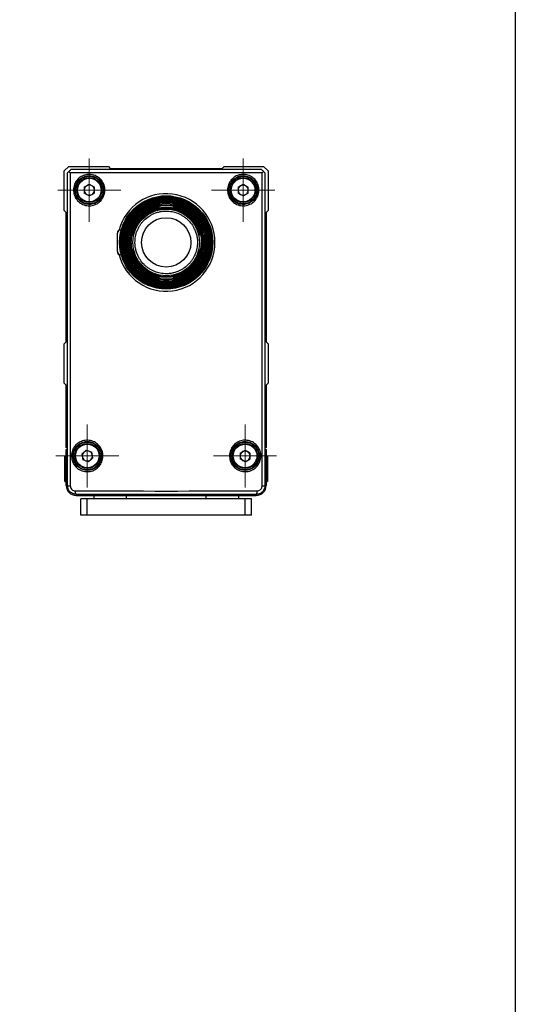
# Model space of a CAD drawing. Header units: inches. Extents: x 0 to 5655, y -2263 to 1330.
# Tile 148 of 239: x 3454 to 3529, y 150 to 299. Entities that reach past the tile are written whole.
import ezdxf

# ---------------------------------------------------------------- set-up
doc = ezdxf.new("R2010")
doc.units = ezdxf.units.IN
doc.header["$MEASUREMENT"] = 0
for name, pattern in [('AM_ISO08W050x2', [9, 6, -0.75, 1.5, -0.75]), ('CENTER', [2, 1.25, -0.25, 0.25, -0.25]), ('SLD-實線', [0])]:
    doc.linetypes.add(name, pattern=pattern)
doc.layers.add('AM_7', color=4, linetype='CENTER', lineweight=15)

# ---------------------------------------------------------------- blocks, each defined once
blk = doc.blocks.new('108度接頭-側視')
at = {"linetype": 'Continuous', "lineweight": 25}
for p, q in [((-1.09, 5.69), (-1.09, 5.68)), ((-1.09, 5.32), (-1.09, 5.31)), ((1.09, 5.68), (1.09, 5.69)), ((1.09, 5.31), (1.09, 5.32)), ((-6.92, 1.9), (-6.83, 1.9)), ((-5.29, 2.02), (-5.19, 1.98)), ((-4.9, 2.03), (-4.79, 1.98)), ((4.9, 2.03), (4.79, 1.98)), ((5.29, 2.02), (5.18, 1.98)), ((-7.42, -1.4), (-7.42, 1.4)), ((-5.73, 0), (-5.86, 0)), ((-5.5, 1.09), (-5.5, 1.09)), ((-5.36, 0), (-5.49, 0)), ((-5.12, 1.09), (-5.13, 1.09)), ((5.13, 1.09), (5.12, 1.09)), ((5.36, 0), (5.49, 0)), ((5.5, 1.09), (5.5, 1.09)), ((5.86, 0), (5.73, 0)), ((-5.5, -1.09), (-5.5, -1.09)), ((-5.13, -1.09), (-5.12, -1.09)), ((5.12, -1.09), (5.13, -1.09)), ((5.5, -1.09), (5.5, -1.09)), ((-6.83, -1.9), (-6.92, -1.9)), ((-5.29, -2.02), (-5.18, -1.98)), ((-4.9, -2.03), (-4.79, -1.98)), ((4.79, -1.98), (4.9, -2.03)), ((5.18, -1.98), (5.29, -2.02)), ((-1.09, -5.31), (-1.09, -5.32)), ((-1.09, -5.68), (-1.09, -5.69)), ((1.09, -5.32), (1.09, -5.31)), ((1.09, -5.69), (1.09, -5.68))]:
    blk.add_line(p, q, dxfattribs=at)
at = {"linetype": 'Continuous', "lineweight": 25, "flags": 128}
for points in [[(-5.38, 1.24), (-5.34, 1.25), (-5.31, 1.25)], [(5.38, -1.24), (5.34, -1.25), (5.31, -1.25)]]:
    blk.add_lwpolyline(points, dxfattribs=at)
at = {"linetype": 'Continuous', "lineweight": 25}
for radius in [7.09, 7, 6.9, 6.81, 6.72, 6.63, 6.54, 6.45, 6.35, 6.26, 6.17, 6.08, 5.91, 5.06, 3.75]:
    blk.add_circle((0, 0), radius, dxfattribs=at)
for centre, radius, start, end in [((0, 0), 7.41, 0, 165.124), ((0, 0), 5.67, 20.8997, 159.1003), ((0, 0), 5.55, 21.3757, 158.6243), ((0, 0), 5.55, 21.3757, 158.6243), ((0, 0), 5.3, 22.4827, 157.5173), ((0, 0), 5.18, 23.0368, 156.9632), ((0, 0), 5.18, 23.0368, 156.9632), ((-0.47, 5.94), 1.59, 196.1217, 200.5098), ((-0.48, 5.59), 1.6, 197.6116, 201.9612), ((-1.05, 5.5), 0.2, 100.7479, 157.9623), ((-1.05, 5.12), 0.2, 101.5139, 158.3609), ((-1.05, 5.49), 0.2, 100.7682, 155.4127), ((-1.05, 5.11), 0.2, 101.5371, 155.7246), ((1.05, 5.5), 0.2, 46.6593, 79.2352), ((1.05, 5.49), 0.2, 52.5292, 79.2126), ((1.05, 5.12), 0.2, 45.7614, 78.4694), ((1.05, 5.11), 0.2, 51.7191, 78.4439), ((0.5, 5.93), 1.57, 339.5264, 343.8875), ((0.5, 5.58), 1.58, 338.0745, 342.3974), ((-6.92, 1.4), 0.5, 90, 180), ((0, 0), 7.42, 194.8665, 0), ((-5.31, 1.05), 0.2, 138.3629, 168.8611), ((-5.3, 1.05), 0.2, 142.0913, 168.8453), ((-5.3, 1.05), 0.199, 90.0016, 110.8228), ((-4.93, 1.05), 0.2, 137.5532, 168.0387), ((-4.93, 1.05), 0.2, 141.2791, 168.021), ((4.93, 1.05), 0.2, 11.9601, 65.8112), ((4.93, 1.05), 0.2, 11.9445, 67.5988), ((5.3, 1.05), 0.2, 11.1356, 65.4358), ((5.31, 1.05), 0.2, 11.1219, 67.2012), ((-6.92, -1.4), 0.5, 180, 270), ((-5.3, -1.05), 0.2, 191.1355, 245.4883), ((-5.31, -1.05), 0.2, 191.1219, 247.2012), ((-4.93, -1.05), 0.2, 191.9445, 247.5988), ((-4.93, -1.05), 0.2, 191.9601, 245.8112), ((4.93, -1.05), 0.2, 321.2791, 348.021), ((4.93, -1.05), 0.2, 317.5532, 348.0387), ((5.3, -1.05), 0.199, 270.0016, 290.4166), ((5.3, -1.05), 0.2, 322.0913, 348.8453), ((5.31, -1.05), 0.2, 318.3629, 348.8611), ((0, 0), 5.67, 200.8997, 339.1003), ((0, 0), 5.55, 201.3757, 338.6243), ((0, 0), 5.55, 201.3757, 338.6243), ((0, 0), 5.3, 202.4827, 337.5173), ((0, 0), 5.18, 203.0368, 336.9632), ((0, 0), 5.18, 203.0368, 336.9632), ((-0.5, -5.58), 1.58, 158.0745, 162.3974), ((-0.5, -5.93), 1.57, 159.5264, 163.8875), ((-1.05, -5.12), 0.2, 225.7614, 258.4694), ((-1.05, -5.5), 0.2, 226.6593, 259.2352), ((-1.05, -5.11), 0.2, 231.7191, 258.4439), ((-1.05, -5.49), 0.2, 232.5292, 259.2126), ((1.05, -5.11), 0.2, 281.5372, 335.5452), ((1.05, -5.12), 0.2, 281.5139, 338.3609), ((1.05, -5.49), 0.2, 280.7683, 335.1961), ((1.05, -5.5), 0.2, 280.7479, 337.9623), ((0.48, -5.59), 1.6, 17.6116, 21.9612), ((0.47, -5.94), 1.59, 16.1217, 20.5098)]:
    blk.add_arc(centre, radius, start, end, dxfattribs=at)
for points, knots in [([(-5.86, 0), (-5.84, 0.29), (-5.82, 0.88), (-5.65, 1.6), (-5.45, 2.16), (-5.27, 2.57), (-5.05, 2.97), (-4.74, 3.46), (-4.29, 4.01), (-3.66, 4.6), (-2.89, 5.13), (-2.3, 5.37), (-2, 5.5)], [0, 0, 0, 0, 0.1218445, 0.2457066, 0.3084396, 0.371677, 0.4354186, 0.4996639, 0.6121704, 0.7330676, 0.8623472, 1, 1, 1, 1]), ([(-2, 5.37), (-2.29, 5.24), (-2.86, 5), (-3.49, 4.56), (-3.93, 4.18), (-4.22, 3.88), (-4.48, 3.58), (-4.81, 3.13), (-5.17, 2.51), (-5.49, 1.69), (-5.69, 0.85), (-5.71, 0.28), (-5.73, 0)], [0, 0, 0, 0, 0.137437, 0.266712, 0.328332, 0.387909, 0.445443, 0.500935, 0.628661, 0.754411, 0.878189, 1, 1, 1, 1]), ([(-5.49, 0), (-5.48, 0.27), (-5.45, 0.81), (-5.3, 1.47), (-5.12, 1.99), (-4.96, 2.37), (-4.76, 2.74), (-4.48, 3.18), (-4.08, 3.7), (-3.5, 4.25), (-2.81, 4.75), (-2.28, 4.98), (-2, 5.1)], [0, 0, 0, 0, 0.12207, 0.24609, 0.308875, 0.372147, 0.435907, 0.500154, 0.613267, 0.734284, 0.863198, 1, 1, 1, 1]), ([(-2.01, 4.98), (-2.28, 4.85), (-2.81, 4.61), (-3.5, 4.09), (-4.1, 3.49), (-4.57, 2.84), (-4.94, 2.14), (-5.18, 1.43), (-5.33, 0.71), (-5.35, 0.23), (-5.36, 0)], [0, 0, 0, 0, 0.139909, 0.27555, 0.406928, 0.534046, 0.656909, 0.77552, 0.889883, 1, 1, 1, 1]), ([(-4.76, 0), (-4.74, 0.3), (-4.71, 0.9), (-4.49, 1.63), (-4.23, 2.19), (-3.99, 2.61), (-3.7, 3.01), (-3.26, 3.49), (-2.75, 3.91), (-2.19, 4.23), (-1.72, 4.45), (-1.19, 4.62), (-0.6, 4.74), (0.1, 4.78), (0.9, 4.71), (1.63, 4.49), (2.19, 4.23), (2.61, 3.99), (3.01, 3.7), (3.49, 3.26), (3.91, 2.75), (4.23, 2.19), (4.45, 1.72), (4.62, 1.19), (4.74, 0.6), (4.75, 0.2), (4.76, 0)], [0, 0, 0, 0, 0.059972, 0.119927, 0.152119, 0.184276, 0.217153, 0.249995, 0.315625, 0.347818, 0.379975, 0.420106, 0.459901, 0.5, 0.559981, 0.619927, 0.652119, 0.684276, 0.717153, 0.749995, 0.815625, 0.847818, 0.879975, 0.920098, 0.959893, 1, 1, 1, 1]), ([(-1.09, 5.31), (-1.09, 5.3), (-1.1, 5.29), (-1.16, 5.27), (-1.25, 5.24), (-1.41, 5.19), (-1.66, 5.11), (-1.89, 5.02), (-2.01, 4.98)], [0, 0, 0, 0, 0.125179, 0.250926, 0.375331, 0.501218, 0.750409, 1, 1, 1, 1]), ([(-2, 5.5), (-1.89, 5.54), (-1.66, 5.61), (-1.4, 5.67), (-1.24, 5.69), (-1.16, 5.7), (-1.1, 5.7), (-1.09, 5.7), (-1.09, 5.69)], [0, 0, 0, 0, 0.250195, 0.499281, 0.624871, 0.749499, 0.874886, 1, 1, 1, 1]), ([(-1.09, 5.68), (-1.09, 5.68), (-1.1, 5.67), (-1.18, 5.64), (-1.35, 5.59), (-1.66, 5.49), (-1.89, 5.41), (-2, 5.37)], [0, 0, 0, 0, 0.125367, 0.251256, 0.500577, 0.750103, 1, 1, 1, 1]), ([(-2, 5.1), (-1.89, 5.15), (-1.66, 5.23), (-1.41, 5.29), (-1.25, 5.32), (-1.16, 5.33), (-1.1, 5.33), (-1.09, 5.32), (-1.09, 5.32)], [0, 0, 0, 0, 0.250208, 0.499305, 0.624944, 0.749507, 0.874905, 1, 1, 1, 1]), ([(1.09, 5.69), (1.09, 5.7), (1.1, 5.7), (1.16, 5.7), (1.24, 5.69), (1.4, 5.67), (1.66, 5.61), (1.89, 5.54), (2, 5.5)], [0, 0, 0, 0, 0.12538, 0.251104, 0.375672, 0.501341, 0.75042, 1, 1, 1, 1]), ([(2, 5.37), (1.89, 5.41), (1.66, 5.49), (1.35, 5.59), (1.18, 5.64), (1.1, 5.67), (1.09, 5.68), (1.09, 5.68)], [0, 0, 0, 0, 0.250528, 0.499998, 0.749264, 0.874856, 1, 1, 1, 1]), ([(1.09, 5.32), (1.09, 5.32), (1.1, 5.33), (1.16, 5.33), (1.25, 5.32), (1.41, 5.29), (1.66, 5.23), (1.89, 5.15), (2, 5.1)], [0, 0, 0, 0, 0.125365, 0.2511032, 0.3756163, 0.5013437, 0.7504043, 1, 1, 1, 1]), ([(2.01, 4.98), (1.89, 5.02), (1.66, 5.11), (1.41, 5.19), (1.25, 5.24), (1.16, 5.27), (1.1, 5.29), (1.09, 5.3), (1.09, 5.31)], [0, 0, 0, 0, 0.250236, 0.499395, 0.625166, 0.749599, 0.875047, 1, 1, 1, 1]), ([(2, 5.5), (2.3, 5.37), (2.89, 5.13), (3.54, 4.68), (3.99, 4.29), (4.29, 3.99), (4.56, 3.68), (4.91, 3.22), (5.28, 2.58), (5.61, 1.74), (5.82, 0.88), (5.84, 0.29), (5.86, 0)], [0, 0, 0, 0, 0.137821, 0.267257, 0.328871, 0.388381, 0.445786, 0.501086, 0.628823, 0.754556, 0.878283, 1, 1, 1, 1]), ([(5.73, 0), (5.71, 0.28), (5.69, 0.85), (5.52, 1.55), (5.33, 2.1), (5.16, 2.5), (4.95, 2.89), (4.65, 3.37), (4.22, 3.91), (3.6, 4.48), (2.86, 5), (2.29, 5.25), (2, 5.37)], [0, 0, 0, 0, 0.121943, 0.245861, 0.308608, 0.371852, 0.435593, 0.499831, 0.612655, 0.733623, 0.862737, 1, 1, 1, 1]), ([(2, 5.1), (2.28, 4.98), (2.81, 4.74), (3.4, 4.32), (3.81, 3.96), (4.08, 3.68), (4.32, 3.39), (4.63, 2.96), (4.97, 2.37), (5.27, 1.6), (5.45, 0.81), (5.48, 0.27), (5.49, 0)], [0, 0, 0, 0, 0.136968, 0.266046, 0.327666, 0.387306, 0.444966, 0.500645, 0.628378, 0.754184, 0.878058, 1, 1, 1, 1]), ([(2.01, 4.98), (2.28, 4.85), (2.81, 4.61), (3.5, 4.09), (4.1, 3.49), (4.57, 2.84), (4.94, 2.14), (5.18, 1.43), (5.33, 0.71), (5.35, 0.23), (5.36, 0)], [0, 0, 0, 0, 0.139909, 0.27555, 0.406928, 0.534046, 0.656909, 0.77552, 0.889883, 1, 1, 1, 1]), ([(-7.16, 1.9), (-7.2, 1.88), (-7.27, 1.83), (-7.35, 1.72), (-7.41, 1.6), (-7.41, 1.51), (-7.42, 1.47)], [0, 0, 0, 0, 0.245503, 0.499783, 0.754179, 1, 1, 1, 1]), ([(-7.15, 1.9), (-7.16, 1.9), (-7.18, 1.9), (-7.09, 1.9), (-6.96, 1.9), (-6.92, 1.9)], [0, 0, 0, 0, 0.111985, 0.656426, 1, 1, 1, 1]), ([(-5.5, 1.09), (-5.51, 1.09), (-5.51, 1.1), (-5.51, 1.16), (-5.5, 1.25), (-5.48, 1.41), (-5.42, 1.68), (-5.33, 1.91), (-5.29, 2.02)], [0, 0, 0, 0, 0.125377, 0.251122, 0.375644, 0.501354, 0.750401, 1, 1, 1, 1]), ([(-5.17, 2.02), (-5.21, 1.91), (-5.3, 1.67), (-5.38, 1.41), (-5.43, 1.25), (-5.46, 1.16), (-5.48, 1.1), (-5.49, 1.09), (-5.5, 1.09)], [0, 0, 0, 0, 0.250209, 0.499357, 0.625115, 0.74957, 0.875027, 1, 1, 1, 1]), ([(-5.13, 1.09), (-5.13, 1.1), (-5.14, 1.1), (-5.14, 1.16), (-5.12, 1.26), (-5.09, 1.42), (-5.03, 1.68), (-4.94, 1.91), (-4.9, 2.03)], [0, 0, 0, 0, 0.12536, 0.251122, 0.37558, 0.501357, 0.750384, 1, 1, 1, 1]), ([(-4.77, 2.03), (-4.82, 1.91), (-4.91, 1.68), (-5, 1.42), (-5.05, 1.26), (-5.08, 1.16), (-5.11, 1.1), (-5.12, 1.1), (-5.12, 1.09)], [0, 0, 0, 0, 0.25023, 0.499393, 0.625218, 0.749587, 0.875063, 1, 1, 1, 1]), ([(5.12, 1.09), (5.12, 1.1), (5.11, 1.1), (5.08, 1.16), (5.05, 1.26), (5, 1.42), (4.91, 1.68), (4.82, 1.91), (4.77, 2.03)], [0, 0, 0, 0, 0.125179, 0.250972, 0.375309, 0.501246, 0.750403, 1, 1, 1, 1]), ([(4.9, 2.03), (4.94, 1.91), (5.03, 1.68), (5.09, 1.42), (5.12, 1.25), (5.14, 1.16), (5.14, 1.1), (5.13, 1.1), (5.13, 1.09)], [0, 0, 0, 0, 0.250144, 0.499271, 0.624965, 0.749479, 0.874905, 1, 1, 1, 1]), ([(5.5, 1.09), (5.49, 1.09), (5.48, 1.1), (5.46, 1.16), (5.43, 1.25), (5.38, 1.41), (5.3, 1.68), (5.21, 1.91), (5.17, 2.02)], [0, 0, 0, 0, 0.125212, 0.250982, 0.375386, 0.50124, 0.750417, 1, 1, 1, 1]), ([(5.29, 2.02), (5.33, 1.91), (5.42, 1.67), (5.48, 1.41), (5.5, 1.25), (5.51, 1.16), (5.51, 1.1), (5.51, 1.09), (5.5, 1.09)], [0, 0, 0, 0, 0.250145, 0.49925, 0.624886, 0.749471, 0.874885, 1, 1, 1, 1]), ([(-2, -5.5), (-2.3, -5.37), (-2.89, -5.13), (-3.54, -4.68), (-3.99, -4.29), (-4.29, -3.99), (-4.56, -3.68), (-4.91, -3.22), (-5.28, -2.58), (-5.61, -1.74), (-5.82, -0.88), (-5.84, -0.29), (-5.86, 0)], [0, 0, 0, 0, 0.1378293, 0.2672679, 0.3288812, 0.3883892, 0.445791, 0.5010861, 0.6288292, 0.7545645, 0.878289, 1, 1, 1, 1]), ([(-5.73, 0), (-5.71, -0.28), (-5.69, -0.85), (-5.52, -1.55), (-5.33, -2.1), (-5.16, -2.5), (-4.95, -2.89), (-4.65, -3.37), (-4.22, -3.91), (-3.6, -4.48), (-2.86, -5), (-2.29, -5.24), (-2, -5.37)], [0, 0, 0, 0, 0.1219379, 0.2458548, 0.3086021, 0.3718468, 0.4355897, 0.4998313, 0.6126486, 0.7336138, 0.8627299, 1, 1, 1, 1]), ([(-2, -5.1), (-2.28, -4.98), (-2.81, -4.74), (-3.4, -4.32), (-3.81, -3.96), (-4.08, -3.68), (-4.32, -3.39), (-4.63, -2.96), (-4.97, -2.37), (-5.27, -1.6), (-5.45, -0.81), (-5.48, -0.27), (-5.49, 0)], [0, 0, 0, 0, 0.13696, 0.266036, 0.327656, 0.387298, 0.444961, 0.500645, 0.628372, 0.754175, 0.878052, 1, 1, 1, 1]), ([(-5.36, 0), (-5.35, -0.23), (-5.33, -0.71), (-5.18, -1.43), (-4.94, -2.14), (-4.57, -2.84), (-4.1, -3.49), (-3.5, -4.09), (-2.81, -4.61), (-2.28, -4.85), (-2.01, -4.98)], [0, 0, 0, 0, 0.110117, 0.22448, 0.343091, 0.465954, 0.593072, 0.72445, 0.860091, 1, 1, 1, 1]), ([(4.76, 0), (4.74, -0.3), (4.71, -0.9), (4.49, -1.63), (4.23, -2.19), (3.99, -2.61), (3.7, -3.01), (3.26, -3.49), (2.75, -3.91), (2.19, -4.23), (1.72, -4.45), (1.19, -4.62), (0.6, -4.74), (-0.1, -4.78), (-0.9, -4.71), (-1.63, -4.49), (-2.19, -4.23), (-2.61, -3.99), (-3.01, -3.7), (-3.49, -3.26), (-3.91, -2.75), (-4.23, -2.19), (-4.45, -1.72), (-4.62, -1.19), (-4.74, -0.6), (-4.75, -0.2), (-4.76, 0)], [0, 0, 0, 0, 0.0599721, 0.1199267, 0.152119, 0.1842761, 0.2171534, 0.2499947, 0.3156254, 0.3478177, 0.3799748, 0.4201058, 0.4599007, 0.5000004, 0.5599813, 0.6199267, 0.652119, 0.6842761, 0.7171534, 0.7499947, 0.8156254, 0.8478177, 0.8799748, 0.9200977, 0.9598926, 1, 1, 1, 1]), ([(5.49, 0), (5.48, -0.27), (5.45, -0.81), (5.3, -1.47), (5.12, -1.99), (4.96, -2.37), (4.76, -2.74), (4.48, -3.18), (4.08, -3.7), (3.5, -4.25), (2.81, -4.75), (2.28, -4.98), (2, -5.1)], [0, 0, 0, 0, 0.1220698, 0.2460899, 0.3088749, 0.3721474, 0.4359073, 0.500154, 0.6132671, 0.7342842, 0.8631979, 1, 1, 1, 1]), ([(-7.42, -1.47), (-7.41, -1.51), (-7.41, -1.6), (-7.35, -1.72), (-7.27, -1.83), (-7.2, -1.88), (-7.16, -1.9)], [0, 0, 0, 0, 0.245823, 0.50022, 0.7545, 1, 1, 1, 1]), ([(-5.29, -2.02), (-5.33, -1.91), (-5.42, -1.67), (-5.48, -1.41), (-5.5, -1.25), (-5.51, -1.16), (-5.51, -1.1), (-5.51, -1.09), (-5.5, -1.09)], [0, 0, 0, 0, 0.250145, 0.49925, 0.624886, 0.749471, 0.874885, 1, 1, 1, 1]), ([(-5.5, -1.09), (-5.49, -1.09), (-5.48, -1.1), (-5.46, -1.16), (-5.43, -1.25), (-5.38, -1.41), (-5.3, -1.68), (-5.21, -1.91), (-5.17, -2.02)], [0, 0, 0, 0, 0.1252117, 0.2509824, 0.3753863, 0.5012399, 0.7504166, 1, 1, 1, 1]), ([(-4.9, -2.03), (-4.94, -1.91), (-5.03, -1.68), (-5.09, -1.42), (-5.12, -1.25), (-5.14, -1.16), (-5.14, -1.1), (-5.13, -1.1), (-5.13, -1.09)], [0, 0, 0, 0, 0.250144, 0.499271, 0.624965, 0.749479, 0.874905, 1, 1, 1, 1]), ([(-5.12, -1.09), (-5.12, -1.1), (-5.11, -1.1), (-5.08, -1.16), (-5.05, -1.26), (-5, -1.42), (-4.91, -1.68), (-4.82, -1.91), (-4.77, -2.03)], [0, 0, 0, 0, 0.125179, 0.250972, 0.375309, 0.501246, 0.750403, 1, 1, 1, 1]), ([(2, -5.37), (2.29, -5.24), (2.86, -5), (3.49, -4.56), (3.93, -4.18), (4.22, -3.88), (4.48, -3.58), (4.81, -3.13), (5.17, -2.51), (5.49, -1.69), (5.69, -0.85), (5.71, -0.28), (5.73, 0)], [0, 0, 0, 0, 0.137437, 0.266712, 0.328332, 0.387909, 0.445443, 0.500935, 0.628661, 0.754411, 0.878189, 1, 1, 1, 1]), ([(5.86, 0), (5.84, -0.29), (5.82, -0.88), (5.65, -1.6), (5.45, -2.16), (5.27, -2.57), (5.05, -2.97), (4.74, -3.46), (4.29, -4.01), (3.66, -4.6), (2.89, -5.13), (2.3, -5.37), (2, -5.5)], [0, 0, 0, 0, 0.1218445, 0.2457066, 0.3084396, 0.371677, 0.4354186, 0.4996639, 0.6121704, 0.7330676, 0.8623472, 1, 1, 1, 1]), ([(2.01, -4.98), (2.28, -4.85), (2.81, -4.61), (3.5, -4.09), (4.1, -3.49), (4.57, -2.84), (4.94, -2.14), (5.18, -1.43), (5.33, -0.71), (5.35, -0.23), (5.36, 0)], [0, 0, 0, 0, 0.139909, 0.27555, 0.406928, 0.534046, 0.656909, 0.77552, 0.889883, 1, 1, 1, 1]), ([(4.77, -2.03), (4.82, -1.91), (4.91, -1.68), (5, -1.42), (5.05, -1.26), (5.08, -1.16), (5.11, -1.1), (5.12, -1.1), (5.12, -1.09)], [0, 0, 0, 0, 0.25023, 0.499393, 0.625218, 0.749587, 0.875063, 1, 1, 1, 1]), ([(5.13, -1.09), (5.13, -1.1), (5.14, -1.1), (5.14, -1.16), (5.12, -1.26), (5.09, -1.42), (5.03, -1.68), (4.94, -1.91), (4.9, -2.03)], [0, 0, 0, 0, 0.12536, 0.251122, 0.37558, 0.501357, 0.750384, 1, 1, 1, 1]), ([(5.17, -2.02), (5.21, -1.91), (5.3, -1.67), (5.38, -1.41), (5.43, -1.25), (5.46, -1.16), (5.48, -1.1), (5.49, -1.09), (5.5, -1.09)], [0, 0, 0, 0, 0.250209, 0.499357, 0.625115, 0.74957, 0.875027, 1, 1, 1, 1]), ([(5.5, -1.09), (5.51, -1.09), (5.51, -1.1), (5.51, -1.16), (5.5, -1.25), (5.48, -1.41), (5.42, -1.68), (5.33, -1.91), (5.29, -2.02)], [0, 0, 0, 0, 0.125377, 0.251122, 0.375644, 0.501354, 0.750401, 1, 1, 1, 1]), ([(-6.92, -1.9), (-7, -1.9), (-7.14, -1.9), (-7.15, -1.9), (-7.15, -1.9)], [0, 0, 0, 0, 0.55696, 1, 1, 1, 1]), ([(-2.01, -4.98), (-1.89, -5.02), (-1.66, -5.11), (-1.41, -5.19), (-1.25, -5.24), (-1.16, -5.27), (-1.1, -5.3), (-1.09, -5.3), (-1.09, -5.31)], [0, 0, 0, 0, 0.250236, 0.499395, 0.625166, 0.749599, 0.875047, 1, 1, 1, 1]), ([(-1.09, -5.32), (-1.09, -5.32), (-1.1, -5.33), (-1.16, -5.33), (-1.25, -5.32), (-1.41, -5.29), (-1.66, -5.23), (-1.89, -5.15), (-2, -5.1)], [0, 0, 0, 0, 0.125365, 0.251103, 0.375616, 0.501344, 0.750404, 1, 1, 1, 1]), ([(-2, -5.37), (-1.89, -5.41), (-1.66, -5.49), (-1.35, -5.59), (-1.18, -5.64), (-1.1, -5.67), (-1.09, -5.68), (-1.09, -5.68)], [0, 0, 0, 0, 0.250528, 0.499998, 0.749264, 0.874856, 1, 1, 1, 1]), ([(-1.09, -5.69), (-1.09, -5.7), (-1.1, -5.7), (-1.16, -5.7), (-1.24, -5.69), (-1.4, -5.67), (-1.66, -5.61), (-1.89, -5.54), (-2, -5.5)], [0, 0, 0, 0, 0.12538, 0.251104, 0.375672, 0.501341, 0.75042, 1, 1, 1, 1]), ([(1.09, -5.31), (1.09, -5.3), (1.1, -5.3), (1.16, -5.27), (1.25, -5.24), (1.41, -5.19), (1.66, -5.11), (1.89, -5.02), (2.01, -4.98)], [0, 0, 0, 0, 0.125179, 0.250926, 0.375331, 0.501218, 0.750409, 1, 1, 1, 1]), ([(2, -5.1), (1.89, -5.15), (1.66, -5.23), (1.41, -5.29), (1.25, -5.32), (1.16, -5.33), (1.1, -5.33), (1.09, -5.32), (1.09, -5.32)], [0, 0, 0, 0, 0.250208, 0.499305, 0.624944, 0.749507, 0.874905, 1, 1, 1, 1]), ([(1.09, -5.68), (1.09, -5.68), (1.1, -5.67), (1.18, -5.64), (1.35, -5.59), (1.66, -5.49), (1.89, -5.41), (2, -5.37)], [0, 0, 0, 0, 0.125367, 0.251256, 0.500577, 0.750103, 1, 1, 1, 1]), ([(2, -5.5), (1.89, -5.54), (1.66, -5.61), (1.4, -5.67), (1.24, -5.69), (1.16, -5.7), (1.1, -5.7), (1.09, -5.7), (1.09, -5.69)], [0, 0, 0, 0, 0.2501954, 0.4992811, 0.6248711, 0.7494993, 0.8748861, 1, 1, 1, 1])]:
    blk.add_open_spline(points, degree=3, knots=knots, dxfattribs=at)

msp = doc.modelspace()

# ---------------------------------------------------------------- linework, layer by layer
at = {"color": 7, "linetype": 'SLD-實線', "lineweight": 25}
for p, q in [((3460.572, 276.259), (3461.269, 276.956)), ((3461.269, 276.956), (3467.269, 276.956)), ((3467.269, 276.956), (3467.569, 276.656)), ((3484.575, 276.656), (3484.875, 276.956)), ((3484.875, 276.956), (3490.875, 276.956)), ((3490.875, 276.956), (3491.572, 276.259)), ((3460.572, 270.259), (3460.572, 276.259)), ((3461.064, 228.398), (3461.064, 275.964)), ((3461.484, 275.964), (3461.484, 228.398)), ((3467.569, 276.656), (3484.575, 276.656)), ((3490.66, 228.398), (3490.66, 275.964)), ((3491.08, 275.964), (3491.08, 228.398)), ((3491.572, 276.259), (3491.572, 270.259)), ((3463.6, 273.802), (3464.372, 274.248)), ((3464.372, 274.248), (3465.145, 273.802)), ((3487, 273.802), (3487.772, 274.248)), ((3487.772, 274.248), (3488.545, 273.802)), ((3463.6, 273.802), (3463.6, 272.91)), ((3464.372, 272.464), (3463.6, 272.91)), ((3464.372, 272.464), (3465.145, 272.91)), ((3465.145, 272.91), (3465.145, 273.802)), ((3487, 273.802), (3487, 272.91)), ((3487.772, 272.464), (3487, 272.91)), ((3487.772, 272.464), (3488.545, 272.91)), ((3488.545, 272.91), (3488.545, 273.802)), ((3460.872, 269.959), (3460.572, 270.259)), ((3460.872, 250.306), (3460.872, 269.959)), ((3491.572, 270.259), (3491.272, 269.959)), ((3491.272, 269.959), (3491.272, 250.306)), ((3460.572, 250.006), (3460.872, 250.306)), ((3460.572, 244.006), (3460.572, 250.006)), ((3491.272, 250.306), (3491.572, 250.006)), ((3491.572, 250.006), (3491.572, 244.006)), ((3460.872, 243.706), (3460.572, 244.006)), ((3491.572, 244.006), (3491.272, 243.706)), ((3460.872, 234.256), (3460.872, 243.706)), ((3491.272, 243.706), (3491.272, 234.256)), ((3461.064, 234.064), (3460.872, 234.256)), ((3460.872, 233.956), (3461.064, 233.956)), ((3460.872, 232.456), (3460.872, 233.956)), ((3463.227, 233.24), (3463.895, 233.831)), ((3463.895, 233.831), (3464.741, 233.546)), ((3464.918, 232.672), (3464.741, 233.546)), ((3487.3, 233.402), (3488.072, 233.848)), ((3488.072, 233.848), (3488.845, 233.402)), ((3491.272, 234.256), (3491.08, 234.064)), ((3491.08, 233.956), (3491.272, 233.956)), ((3491.272, 233.956), (3491.272, 232.456)), ((3460.872, 232.856), (3460.672, 232.856)), ((3460.672, 229.056), (3460.672, 232.856)), ((3460.872, 228.456), (3460.872, 232.456)), ((3463.227, 233.24), (3463.403, 232.366)), ((3464.249, 232.082), (3463.403, 232.366)), ((3464.249, 232.082), (3464.918, 232.672)), ((3487.3, 233.402), (3487.3, 232.51)), ((3488.072, 232.064), (3487.3, 232.51)), ((3488.072, 232.064), (3488.845, 232.51)), ((3488.845, 232.51), (3488.845, 233.402)), ((3491.472, 232.856), (3491.272, 232.856)), ((3491.272, 232.456), (3491.272, 228.456)), ((3491.472, 232.856), (3491.472, 229.056)), ((3460.672, 229.056), (3460.872, 229.056)), ((3491.272, 229.056), (3491.472, 229.056)), ((3461.064, 228.398), (3461.484, 228.398)), ((3490.66, 228.398), (3491.08, 228.398)), ((3462.372, 226.956), (3489.772, 226.956)), ((3463.072, 223.956), (3463.072, 226.456)), ((3464.072, 226.456), (3463.072, 226.456)), ((3464.072, 223.956), (3464.072, 226.456)), ((3488.072, 226.456), (3464.072, 226.456)), ((3465.072, 226.956), (3465.072, 226.456)), ((3470.022, 226.456), (3470.022, 226.956)), ((3482.122, 226.956), (3482.122, 226.456)), ((3487.072, 226.956), (3487.072, 226.456)), ((3488.072, 223.956), (3488.072, 226.456)), ((3489.072, 226.456), (3488.072, 226.456)), ((3489.072, 223.956), (3489.072, 226.456)), ((3464.072, 223.956), (3463.072, 223.956)), ((3488.072, 223.956), (3464.072, 223.956)), ((3489.072, 223.956), (3488.072, 223.956))]:
    msp.add_line(p, q, dxfattribs=at)
at = {"color": 8, "linetype": 'SLD-實線', "lineweight": 25}
for p, q in [((3461.064, 232.456), (3460.872, 232.456)), ((3491.272, 232.456), (3491.08, 232.456)), ((3461.064, 228.456), (3460.872, 228.456)), ((3491.08, 228.456), (3491.272, 228.456)), ((3462.372, 227.146), (3462.372, 226.956)), ((3489.772, 227.146), (3489.772, 226.956))]:
    msp.add_line(p, q, dxfattribs=at)
msp.add_lwpolyline([(3173.908, 169.72), (3173.908, 493.153), (3529.18, 493.153), (3529.18, 169.72)])
msp.add_lwpolyline([(3173.908, 493.153), (3529.18, 493.153), (3529.18, 0), (3173.908, 0)], close=True)
at = {"color": 7, "linetype": 'SLD-實線', "lineweight": 25}
for centre, radius in [((3464.372, 273.356), 2.1), ((3487.772, 273.356), 2.1), ((3464.372, 273.356), 1.9), ((3464.372, 273.356), 1.8), ((3487.772, 273.356), 1.9), ((3487.772, 273.356), 1.8), ((3464.072, 232.956), 2.1), ((3488.072, 232.956), 2.1), ((3464.072, 232.956), 1.9), ((3464.072, 232.956), 1.8), ((3488.072, 232.956), 1.9), ((3488.072, 232.956), 1.8)]:
    msp.add_circle(centre, radius, dxfattribs=at)
for centre, radius, start, end in [((3464.372, 273.356), 0.773, 120, 180), ((3464.372, 273.356), 0.773, 60, 120), ((3464.372, 273.356), 0.773, 0, 60), ((3487.772, 273.356), 0.773, 120, 180), ((3487.772, 273.356), 0.773, 60, 120), ((3487.772, 273.356), 0.773, 0, 60), ((3464.372, 273.356), 0.772, 180, 240), ((3464.372, 273.356), 0.772, 240, 300), ((3464.372, 273.356), 0.772, 300, 0), ((3487.772, 273.356), 0.773, 180, 240), ((3487.772, 273.356), 0.772, 240, 300), ((3487.772, 273.356), 0.772, 300, 0), ((3464.072, 232.956), 0.773, 131.42558, 191.42558), ((3464.072, 232.956), 0.773, 71.42558, 131.42558), ((3464.072, 232.956), 0.772, 11.42558, 71.42558), ((3488.072, 232.956), 0.773, 120, 180), ((3488.072, 232.956), 0.773, 60, 120), ((3488.072, 232.956), 0.773, 0, 60), ((3464.072, 232.956), 0.773, 191.42558, 251.42558), ((3464.072, 232.956), 0.772, 251.42558, 311.42558), ((3464.072, 232.956), 0.772, 311.42558, 11.42558), ((3488.072, 232.956), 0.772, 180, 240), ((3488.072, 232.956), 0.772, 240, 300), ((3488.072, 232.956), 0.773, 300, 0), ((3462.372, 228.456), 1.5, 180, 270), ((3463.086, 227.519), 0.859, 171.48137, 205.71858), ((3489.772, 228.456), 1.5, 270, 0), ((3489.059, 227.519), 0.859, 334.28142, 8.51863)]:
    msp.add_arc(centre, radius, start, end, dxfattribs=at)
for centre, major_axis, ratio, start_param, end_param in [((3461.564, 276.464), (0.5, 0.5), 0.0174524, 2.176749, 3.14159), ((3476.072, 274.396), (91.5, 0), 0.0173597, 1.4106828, 1.7309098), ((3476.072, 274.896), (91, 0), 0.0174551, 1.4106845, 1.7309065), ((3490.58, 276.465), (-0.5, 0.5), 0.0174471, 3.1416006, 4.1064662), ((3476.072, 229.216), (91.5, 0), 0.0173597, 4.5605944, 4.8641836), ((3476.072, 228.716), (91, 0), 0.0174551, 4.5605944, 4.8641836)]:
    msp.add_ellipse(centre, major_axis=major_axis, ratio=ratio, start_param=start_param, end_param=end_param, dxfattribs=at)
for points, knots in [([(3461.272, 276.187), (3461.274, 276.188), (3461.322, 276.236), (3461.405, 276.318), (3461.496, 276.405), (3461.552, 276.457), (3461.56, 276.462), (3461.564, 276.464)], [0, 0, 0, 0, 0.0122477, 0.3377257, 0.5876867, 0.7915282, 1, 1, 1, 1]), ([(3461.272, 276.187), (3461.34, 276.114), (3461.409, 276.041), (3461.483, 275.965), (3461.484, 275.964)], [0, 0, 0, 0, 0.98596934, 1, 1, 1, 1]), ([(3461.977, 273.604), (3461.977, 273.606), (3462.005, 273.87), (3462.151, 274.393), (3462.613, 275.057), (3463.271, 275.536), (3464.055, 275.773), (3464.878, 275.736), (3465.643, 275.426), (3466.259, 274.881), (3466.658, 274.165), (3466.779, 273.459), (3466.706, 272.758), (3466.443, 272.094), (3465.909, 271.479), (3465.202, 271.072), (3464.398, 270.922), (3463.586, 271.046), (3462.858, 271.434), (3462.306, 272.042), (3461.972, 272.798), (3461.975, 273.337), (3461.977, 273.604)], [0, 0, 0, 0, 0.0002887, 0.0531265, 0.1061252, 0.159648, 0.2137378, 0.2681262, 0.3224384, 0.3764202, 0.4300225, 0.4833427, 0.5165747, 0.5698843, 0.6232226, 0.6767546, 0.7306226, 0.7848277, 0.8392027, 0.8934173, 0.9471398, 1, 1, 1, 1]), ([(3462.207, 273.583), (3462.2, 273.463), (3462.186, 273.22), (3462.243, 272.857), (3462.356, 272.503), (3462.529, 272.174), (3462.756, 271.877), (3463.029, 271.623), (3463.343, 271.418), (3463.684, 271.271), (3464.047, 271.182), (3464.416, 271.157), (3464.786, 271.194), (3465.141, 271.292), (3465.478, 271.449), (3465.78, 271.658), (3466.045, 271.916), (3466.261, 272.213), (3466.427, 272.546), (3466.52, 272.855), (3466.563, 273.129), (3466.577, 273.403), (3466.55, 273.725), (3466.458, 274.083), (3466.306, 274.423), (3466.1, 274.73), (3465.842, 275.002), (3465.545, 275.224), (3465.21, 275.394), (3464.855, 275.505), (3464.483, 275.554), (3464.112, 275.539), (3463.747, 275.462), (3463.404, 275.326), (3463.087, 275.133), (3462.811, 274.894), (3462.576, 274.61), (3462.395, 274.294), (3462.263, 273.948), (3462.225, 273.706), (3462.207, 273.583)], [0, 0, 0, 0, 0.0260497, 0.0528587, 0.0793282, 0.1065856, 0.1333002, 0.1608049, 0.1876016, 0.2151781, 0.2418917, 0.2693716, 0.295919, 0.3232239, 0.3496087, 0.376748, 0.4030437, 0.4300974, 0.4563856, 0.4834389, 0.4999392, 0.5166237, 0.5429196, 0.5699841, 0.5964105, 0.6236131, 0.6502158, 0.677602, 0.7043613, 0.731906, 0.7587051, 0.7862818, 0.8129413, 0.8403626, 0.8667486, 0.8938811, 0.9200083, 0.9468773, 0.9730564, 1, 1, 1, 1]), ([(3485.407, 273.607), (3485.407, 273.611), (3485.436, 273.879), (3485.587, 274.407), (3486.056, 275.071), (3486.719, 275.545), (3487.503, 275.775), (3488.323, 275.732), (3489.084, 275.419), (3489.699, 274.869), (3490.094, 274.149), (3490.209, 273.443), (3490.132, 272.746), (3489.868, 272.087), (3489.333, 271.474), (3488.625, 271.07), (3487.818, 270.921), (3487.003, 271.05), (3486.277, 271.443), (3485.73, 272.052), (3485.4, 272.806), (3485.405, 273.342), (3485.407, 273.607)], [0, 0, 0, 0, 0.0007333, 0.0539125, 0.1071587, 0.1606074, 0.2143698, 0.2684837, 0.3228369, 0.3771381, 0.4310305, 0.4843334, 0.5170217, 0.5702729, 0.6235429, 0.677265, 0.7314935, 0.7858958, 0.8401169, 0.8939695, 0.9474635, 1, 1, 1, 1]), ([(3485.585, 273.586), (3485.578, 273.467), (3485.564, 273.225), (3485.62, 272.863), (3485.732, 272.511), (3485.902, 272.182), (3486.127, 271.884), (3486.398, 271.63), (3486.711, 271.424), (3487.052, 271.274), (3487.416, 271.184), (3487.787, 271.157), (3488.159, 271.193), (3488.516, 271.29), (3488.853, 271.447), (3489.155, 271.655), (3489.42, 271.912), (3489.636, 272.208), (3489.802, 272.538), (3489.896, 272.845), (3489.94, 273.116), (3489.956, 273.387), (3489.931, 273.708), (3489.842, 274.066), (3489.692, 274.408), (3489.488, 274.719), (3489.231, 274.992), (3488.935, 275.217), (3488.602, 275.389), (3488.248, 275.501), (3487.878, 275.553), (3487.509, 275.541), (3487.145, 275.468), (3486.802, 275.335), (3486.483, 275.146), (3486.203, 274.908), (3485.965, 274.624), (3485.779, 274.306), (3485.643, 273.957), (3485.605, 273.711), (3485.585, 273.586)], [0, 0, 0, 0, 0.02591865, 0.05257263, 0.07894909, 0.10609923, 0.13264173, 0.15996559, 0.18668133, 0.21418268, 0.24098711, 0.26857289, 0.29529809, 0.32279082, 0.34927379, 0.37650747, 0.40276815, 0.42977582, 0.45601941, 0.48302816, 0.49924696, 0.5156432, 0.54190678, 0.56894797, 0.59550173, 0.62284559, 0.6496041, 0.67715046, 0.703937, 0.73149919, 0.75816782, 0.78559955, 0.81209546, 0.83934736, 0.86569287, 0.89279305, 0.91904635, 0.94605655, 0.97263187, 1, 1, 1, 1]), ([(3490.58, 276.464), (3490.584, 276.462), (3490.591, 276.457), (3490.644, 276.409), (3490.736, 276.321), (3490.821, 276.237), (3490.871, 276.188), (3490.872, 276.187)], [0, 0, 0, 0, 0.199493, 0.3986913, 0.649947, 0.9937882, 1, 1, 1, 1]), ([(3490.872, 276.187), (3490.804, 276.114), (3490.736, 276.041), (3490.661, 275.965), (3490.66, 275.964)], [0, 0, 0, 0, 0.9859686, 1, 1, 1, 1]), ([(3461.678, 233.204), (3461.678, 233.205), (3461.706, 233.47), (3461.852, 233.992), (3462.313, 234.655), (3462.97, 235.134), (3463.754, 235.371), (3464.576, 235.335), (3465.341, 235.026), (3465.958, 234.48), (3466.357, 233.764), (3466.477, 233.059), (3466.404, 232.359), (3466.142, 231.695), (3465.609, 231.08), (3464.902, 230.674), (3464.098, 230.523), (3463.287, 230.647), (3462.559, 231.035), (3462.007, 231.643), (3461.673, 232.399), (3461.676, 232.937), (3461.678, 233.204)], [0, 0, 0, 0, 0.0003077, 0.0531074, 0.1060735, 0.1595845, 0.2136883, 0.2681089, 0.3224554, 0.3764586, 0.430062, 0.4833647, 0.5165639, 0.569854, 0.6231725, 0.6766964, 0.7305763, 0.7848105, 0.8392207, 0.8934601, 0.9471833, 1, 1, 1, 1]), ([(3461.908, 233.183), (3461.901, 233.063), (3461.888, 232.82), (3461.944, 232.457), (3462.058, 232.104), (3462.23, 231.775), (3462.457, 231.477), (3462.73, 231.224), (3463.044, 231.019), (3463.385, 230.872), (3463.748, 230.784), (3464.117, 230.758), (3464.487, 230.796), (3464.842, 230.893), (3465.178, 231.05), (3465.479, 231.259), (3465.744, 231.518), (3465.961, 231.814), (3466.126, 232.146), (3466.219, 232.455), (3466.262, 232.729), (3466.276, 233.003), (3466.249, 233.325), (3466.157, 233.682), (3466.005, 234.022), (3465.799, 234.329), (3465.542, 234.601), (3465.244, 234.823), (3464.91, 234.993), (3464.554, 235.104), (3464.182, 235.152), (3463.812, 235.138), (3463.446, 235.06), (3463.104, 234.924), (3462.788, 234.732), (3462.512, 234.492), (3462.278, 234.209), (3462.096, 233.893), (3461.964, 233.548), (3461.927, 233.306), (3461.908, 233.183)], [0, 0, 0, 0, 0.02602691, 0.05281252, 0.07928102, 0.1065383, 0.1332647, 0.16078223, 0.18759689, 0.21519206, 0.24192119, 0.26941685, 0.29597133, 0.3232828, 0.34966435, 0.3767997, 0.40308571, 0.43012904, 0.45640705, 0.48344999, 0.49993357, 0.51660097, 0.54288731, 0.56994252, 0.59636874, 0.62357194, 0.65018505, 0.67758257, 0.70435947, 0.73192259, 0.75873862, 0.78633265, 0.81300026, 0.84042921, 0.86681011, 0.89393638, 0.92004735, 0.94689893, 0.97306714, 1, 1, 1, 1]), ([(3485.709, 233.207), (3485.709, 233.211), (3485.738, 233.479), (3485.889, 234.006), (3486.357, 234.67), (3487.02, 235.144), (3487.803, 235.373), (3488.623, 235.331), (3489.384, 235.018), (3489.998, 234.468), (3490.393, 233.748), (3490.508, 233.043), (3490.431, 232.347), (3490.167, 231.688), (3489.633, 231.076), (3488.925, 230.671), (3488.118, 230.522), (3487.304, 230.651), (3486.578, 231.044), (3486.031, 231.653), (3485.702, 232.407), (3485.706, 232.942), (3485.709, 233.207)], [0, 0, 0, 0, 0.0007651, 0.0539148, 0.1071348, 0.1605703, 0.2143387, 0.2684776, 0.3228659, 0.3771966, 0.4310973, 0.4843819, 0.5170236, 0.570254, 0.6235025, 0.6772216, 0.7314716, 0.7859088, 0.8401611, 0.8940286, 0.9475169, 1, 1, 1, 1]), ([(3485.886, 233.186), (3485.88, 233.067), (3485.866, 232.825), (3485.921, 232.464), (3486.032, 232.112), (3486.203, 231.783), (3486.428, 231.486), (3486.699, 231.232), (3487.011, 231.025), (3487.352, 230.875), (3487.716, 230.785), (3488.087, 230.758), (3488.459, 230.794), (3488.815, 230.892), (3489.152, 231.048), (3489.454, 231.256), (3489.719, 231.514), (3489.935, 231.808), (3490.101, 232.139), (3490.194, 232.445), (3490.238, 232.716), (3490.254, 232.987), (3490.23, 233.308), (3490.141, 233.665), (3489.991, 234.007), (3489.787, 234.317), (3489.53, 234.591), (3489.234, 234.816), (3488.901, 234.988), (3488.547, 235.1), (3488.177, 235.152), (3487.809, 235.14), (3487.444, 235.066), (3487.102, 234.934), (3486.783, 234.744), (3486.504, 234.507), (3486.266, 234.223), (3486.08, 233.906), (3485.944, 233.557), (3485.906, 233.311), (3485.886, 233.186)], [0, 0, 0, 0, 0.02589177, 0.05251752, 0.07889036, 0.1060374, 0.13258688, 0.15991865, 0.18665019, 0.21416832, 0.2409909, 0.26859539, 0.29533247, 0.32283689, 0.34931929, 0.37655151, 0.40280165, 0.42979784, 0.45603015, 0.48302748, 0.49922241, 0.51559427, 0.54184728, 0.56887829, 0.59543505, 0.62278297, 0.64955585, 0.6771177, 0.70392233, 0.73150324, 0.75818544, 0.7856307, 0.8121307, 0.83938614, 0.86572572, 0.89281915, 0.91905943, 0.94605586, 0.97263106, 1, 1, 1, 1]), ([(3462.312, 227.146), (3462.217, 227.153), (3461.982, 227.169), (3461.631, 227.323), (3461.317, 227.606), (3461.105, 227.979), (3461.078, 228.258), (3461.064, 228.398)], [0, 0, 0, 0, 0.1456872, 0.360938, 0.5743807, 0.7869856, 1, 1, 1, 1]), ([(3461.484, 228.398), (3461.493, 228.314), (3461.509, 228.146), (3461.637, 227.922), (3461.826, 227.752), (3462.038, 227.66), (3462.179, 227.65), (3462.236, 227.646)], [0, 0, 0, 0, 0.2118112, 0.4238161, 0.6374662, 0.8535831, 1, 1, 1, 1]), ([(3491.08, 228.398), (3491.075, 228.311), (3491.06, 228.083), (3490.916, 227.732), (3490.634, 227.409), (3490.257, 227.189), (3489.974, 227.16), (3489.832, 227.146)], [0, 0, 0, 0, 0.1335664, 0.349135, 0.5660581, 0.7831039, 1, 1, 1, 1]), ([(3489.908, 227.646), (3489.993, 227.655), (3490.164, 227.672), (3490.391, 227.804), (3490.561, 227.998), (3490.648, 228.209), (3490.657, 228.346), (3490.66, 228.398)], [0, 0, 0, 0, 0.2179671, 0.4356993, 0.6525399, 0.8672297, 1, 1, 1, 1])]:
    msp.add_open_spline(points, degree=3, knots=knots, dxfattribs=at)
at = {"layer": 'AM_7', "linetype": 'AM_ISO08W050x2'}
for p, q in [((3464.372, 273.356), (3464.372, 278.156)), ((3487.772, 273.356), (3487.772, 278.156)), ((3464.372, 273.356), (3459.572, 273.356)), ((3464.372, 273.356), (3469.172, 273.356)), ((3464.372, 273.356), (3464.372, 268.556)), ((3487.772, 273.356), (3482.972, 273.356)), ((3487.772, 273.356), (3492.572, 273.356)), ((3487.772, 273.356), (3487.772, 268.556)), ((3464.072, 232.956), (3464.072, 237.756)), ((3488.072, 232.956), (3488.072, 237.756)), ((3464.072, 232.956), (3459.272, 232.956)), ((3464.072, 232.956), (3468.872, 232.956)), ((3464.072, 232.956), (3464.072, 228.156)), ((3488.072, 232.956), (3483.272, 232.956)), ((3488.072, 232.956), (3492.872, 232.956)), ((3488.072, 232.956), (3488.072, 228.156))]:
    msp.add_line(p, q, dxfattribs=at)

# ---------------------------------------------------------------- block references
msp.add_blockref('108度接頭-側視', (3476.072, 265.406))

doc.saveas('drawing.dxf')
